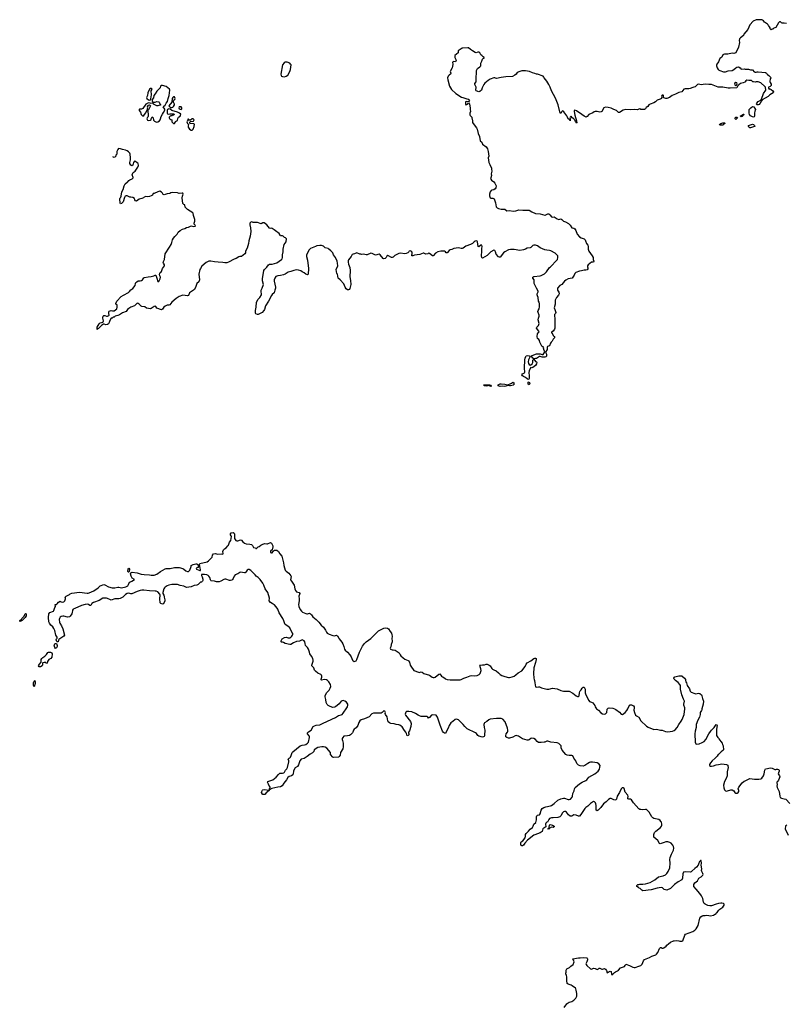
# Model space of a CAD drawing. Header units: inches. Extents: x 2354866 to 2448306, y 705012 to 877032.
# Tile 15 of 36: x 2354982 to 2371457, y 783037 to 804203. Entities that reach past the tile are written whole.
import ezdxf

# ---------------------------------------------------------------- set-up
doc = ezdxf.new("R2010")
doc.units = ezdxf.units.IN
doc.header["$MEASUREMENT"] = 0
for name, color, linetype in [('C3758', 7, 'Continuous'), ('C3759', 7, 'Continuous'), ('C3768', 7, 'Continuous'), ('C3769', 7, 'Continuous'), ('C3778', 7, 'Continuous'), ('C3850', 7, 'Continuous'), ('C3860', 7, 'Continuous'), ('C3870', 7, 'Continuous')]:
    doc.layers.add(name, color=color, linetype=linetype)

msp = doc.modelspace()

# ---------------------------------------------------------------- linework, layer by layer
at = {"layer": 'C3758', "color": 6, "elevation": 100}
msp.add_lwpolyline([(2355290, 789862), (2355281, 789890), (2355279, 789950), (2355290, 789981), (2355310, 789998), (2355318, 789970), (2355313, 789933)], close=True, dxfattribs=at)
at = {"layer": 'C3759', "color": 6, "elevation": 100}
for points in [[(2360000, 799846), (2359970, 799859), (2359950, 799849), (2359930, 799826), (2359927, 799790), (2359939, 799730), (2359947, 799650), (2359936, 799550), (2359906, 799450), (2359898, 799390), (2359872, 799290), (2359837, 799230), (2359833, 799190), (2359822, 799170), (2359750, 799113), (2359710, 799113), (2359690, 799105), (2359631, 799070), (2359590, 799054), (2359471, 798990), (2359430, 798975), (2359393, 798973), (2359350, 798982), (2359250, 798993), (2359170, 798995), (2359090, 799015), (2359050, 799010), (2358990, 798982), (2358899, 798901), (2358864, 798856), (2358850, 798830), (2358835, 798730), (2358846, 798610), (2358831, 798570), (2358790, 798530), (2358768, 798470), (2358736, 798404), (2358715, 798385), (2358650, 798349), (2358631, 798330), (2358607, 798273), (2358590, 798265), (2358490, 798278), (2358409, 798251), (2358348, 798212), (2358250, 798129), (2358206, 798074), (2358190, 798067), (2358150, 798064), (2358110, 798048), (2358080, 798020), (2358050, 797979), (2358030, 797969), (2357930, 798002), (2357910, 798035), (2357890, 798045), (2357870, 798037), (2357810, 797994), (2357789, 797989), (2357752, 797992), (2357710, 798005), (2357670, 798029), (2357610, 798035), (2357590, 798048), (2357550, 798089), (2357530, 798102), (2357510, 798108), (2357450, 798049), (2357370, 798021), (2357330, 797996), (2357301, 797970), (2357270, 797929), (2357190, 797900), (2357130, 797858), (2357090, 797841), (2357034, 797830), (2357010, 797806), (2356990, 797806), (2356970, 797788), (2356950, 797786), (2356920, 797740), (2356905, 797690), (2356890, 797662), (2356871, 797649), (2356830, 797642), (2356796, 797656), (2356784, 797656), (2356750, 797638), (2356677, 797563), (2356662, 797558), (2356650, 797546), (2356646, 797550), (2356649, 797590), (2356690, 797665), (2356710, 797685), (2356770, 797702), (2356778, 797710), (2356782, 797730), (2356766, 797790), (2356766, 797810), (2356773, 797827), (2356790, 797841), (2356810, 797841), (2356850, 797831), (2356870, 797831), (2356899, 797841), (2356908, 797850), (2356895, 797890), (2356896, 797924), (2356903, 797937), (2356950, 797951), (2356975, 797945), (2357010, 797946), (2357069, 797990), (2357077, 798023), (2357078, 798058), (2357074, 798074), (2357049, 798089), (2357045, 798105), (2357069, 798150), (2357163, 798250), (2357210, 798280), (2357322, 798338), (2357343, 798357), (2357367, 798393), (2357415, 798425), (2357465, 798490), (2357470, 798532), (2357479, 798550), (2357499, 798570), (2357530, 798587), (2357570, 798588), (2357603, 798597), (2357619, 798610), (2357648, 798652), (2357661, 798659), (2357746, 798674), (2357810, 798680), (2357864, 798696), (2357890, 798710), (2357910, 798711), (2357921, 798670), (2357931, 798650), (2357950, 798574), (2357970, 798578), (2357999, 798630), (2358008, 798670), (2357995, 798695), (2357989, 798730), (2357993, 798750), (2358004, 798770), (2358030, 798791), (2358039, 798810), (2358048, 798852), (2358091, 798910), (2358093, 798930), (2358072, 798970), (2358067, 798990), (2358094, 799050), (2358109, 799170), (2358204, 799316), (2358234, 799370), (2358249, 799410), (2358263, 799470), (2358290, 799503), (2358316, 799544), (2358369, 799590), (2358385, 799635), (2358430, 799673), (2358482, 799698), (2358530, 799711), (2358566, 799734), (2358610, 799745), (2358650, 799767), (2358671, 799771), (2358710, 799758), (2358750, 799762), (2358758, 799770), (2358750, 799786), (2358728, 799810), (2358729, 799830), (2358744, 799870), (2358744, 799910), (2358741, 799930), (2358719, 799990), (2358717, 800000)], [(2360000, 792310), (2359984, 792324), (2359950, 792364), (2359910, 792384), (2359890, 792383), (2359870, 792373), (2359844, 792330), (2359826, 792314), (2359810, 792309), (2359730, 792323), (2359710, 792317), (2359670, 792290), (2359610, 792269), (2359590, 792244), (2359570, 792190), (2359554, 792166), (2359542, 792158), (2359510, 792149), (2359490, 792149), (2359414, 792174), (2359390, 792174), (2359370, 792170), (2359301, 792130), (2359270, 792122), (2359210, 792122), (2359170, 792132), (2359100, 792140), (2359089, 792149), (2359083, 792163), (2359069, 792209), (2359050, 792238), (2359030, 792258), (2359007, 792267), (2358950, 792279), (2358890, 792273), (2358890, 792254), (2358904, 792224), (2358917, 792177), (2358917, 792150), (2358911, 792130), (2358890, 792113), (2358870, 792109), (2358818, 792062), (2358790, 792050), (2358730, 792042), (2358668, 792012), (2358570, 791997), (2358510, 792025), (2358430, 792040), (2358370, 792062), (2358250, 792064), (2358190, 792049), (2358150, 792034), (2358110, 792007), (2358091, 791990), (2358081, 791970), (2358059, 791890), (2358061, 791870), (2358080, 791830), (2358085, 791810), (2358084, 791790), (2358098, 791730), (2358098, 791710), (2358070, 791643), (2358050, 791636), (2358018, 791650), (2358004, 791670), (2357992, 791750), (2358001, 791830), (2357993, 791853), (2357950, 791901), (2357915, 791915), (2357890, 791918), (2357770, 791925), (2357650, 791938), (2357610, 791938), (2357570, 791931), (2357510, 791913), (2357390, 791862), (2357370, 791860), (2357330, 791877), (2357290, 791867), (2357257, 791850), (2357196, 791790), (2357142, 791758), (2357109, 791751), (2357030, 791753), (2356950, 791728), (2356930, 791731), (2356870, 791762), (2356850, 791767), (2356770, 791766), (2356690, 791718), (2356570, 791676), (2356533, 791650), (2356510, 791608), (2356490, 791608), (2356460, 791630), (2356437, 791637), (2356390, 791634), (2356313, 791610), (2356170, 791546), (2356128, 791532), (2356116, 791510), (2356112, 791450), (2356105, 791430), (2356070, 791382), (2356050, 791365), (2356010, 791360), (2355930, 791381), (2355910, 791381), (2355870, 791372), (2355850, 791357), (2355834, 791330), (2355831, 791310), (2355836, 791250), (2355842, 791230), (2355882, 791170), (2355910, 791110), (2355942, 790970), (2355932, 790950), (2355845, 790895), (2355824, 790876), (2355817, 790863), (2355810, 790828), (2355790, 790826), (2355778, 790838), (2355769, 790870), (2355775, 790890), (2355789, 790910), (2355789, 790930), (2355756, 790970), (2355736, 791076), (2355717, 791117), (2355691, 791151), (2355652, 791190), (2355624, 791230), (2355610, 791262), (2355600, 791350), (2355607, 791430), (2355630, 791461), (2355709, 791491), (2355718, 791502), (2355734, 791566), (2355748, 791590), (2355746, 791630), (2355770, 791631), (2355790, 791645), (2355817, 791683), (2355850, 791702), (2355870, 791691), (2355903, 791683), (2355930, 791691), (2355955, 791710), (2355969, 791750), (2355968, 791770), (2355958, 791790), (2355982, 791810), (2356050, 791847), (2356070, 791864), (2356103, 791877), (2356270, 791896), (2356430, 791875), (2356450, 791875), (2356478, 791882), (2356578, 791922), (2356666, 791990), (2356709, 792031), (2356790, 792059), (2356810, 792056), (2356890, 792009), (2356972, 791990), (2357030, 791988), (2357090, 792007), (2357110, 792006), (2357170, 791990), (2357264, 792010), (2357306, 792034), (2357322, 792058), (2357330, 792082), (2357350, 792114), (2357390, 792132), (2357446, 792170), (2357401, 792201), (2357377, 792237), (2357366, 792294), (2357373, 792310), (2357396, 792324), (2357510, 792310), (2357590, 792286), (2357655, 792275), (2357770, 792270), (2357810, 792263), (2357870, 792260), (2357930, 792283), (2358010, 792338), (2358110, 792397), (2358130, 792403), (2358213, 792407), (2358310, 792429), (2358410, 792428), (2358486, 792406), (2358510, 792391), (2358550, 792353), (2358590, 792338), (2358610, 792342), (2358639, 792370), (2358668, 792450), (2358668, 792470), (2358708, 792490), (2358770, 792507), (2358790, 792506), (2358811, 792491), (2358821, 792450), (2358811, 792429), (2358774, 792410), (2358782, 792390), (2358850, 792362), (2358870, 792362), (2358870, 792386), (2358859, 792410), (2358849, 792489), (2358855, 792510), (2359010, 792552), (2359043, 792570), (2359115, 792650), (2359127, 792693), (2359150, 792719), (2359190, 792725), (2359230, 792717), (2359310, 792721), (2359350, 792714), (2359358, 792730), (2359349, 792770), (2359363, 792810), (2359384, 792830), (2359419, 792850), (2359454, 792890), (2359469, 792910), (2359489, 792970), (2359516, 793010), (2359534, 793090), (2359529, 793110), (2359509, 793130), (2359509, 793150), (2359530, 793171), (2359570, 793176), (2359590, 793162), (2359596, 793150), (2359601, 793050), (2359609, 793029), (2359630, 793010), (2359650, 793003), (2359670, 793003), (2359730, 793020), (2359750, 793014), (2359779, 792979), (2359810, 792953), (2359850, 792939), (2359930, 792930), (2359961, 792921), (2359974, 792914), (2359983, 792903), (2360000, 792873)]]:
    msp.add_lwpolyline(points, dxfattribs=at)
for points in [[(2357310, 792326), (2357303, 792350), (2357310, 792392), (2357329, 792411), (2357341, 792390), (2357338, 792342), (2357330, 792329)], [(2354990, 791269), (2354986, 791270), (2354982, 791290), (2355023, 791317), (2355029, 791330), (2355060, 791360), (2355077, 791383), (2355090, 791418), (2355102, 791430), (2355110, 791436), (2355122, 791430), (2355121, 791390), (2355096, 791350), (2355038, 791290)], [(2355750, 790688), (2355735, 790710), (2355725, 790755), (2355736, 790784), (2355750, 790792), (2355770, 790794), (2355785, 790750), (2355786, 790730), (2355770, 790702)], [(2355550, 790366), (2355542, 790382), (2355528, 790388), (2355508, 790388), (2355481, 790379), (2355471, 790370), (2355471, 790330), (2355465, 790310), (2355430, 790290), (2355402, 790290), (2355389, 790310), (2355393, 790330), (2355404, 790350), (2355442, 790390), (2355445, 790450), (2355459, 790470), (2355477, 790490), (2355520, 790520), (2355561, 790559), (2355590, 790599), (2355604, 790610), (2355642, 790610), (2355676, 790590), (2355681, 790570), (2355670, 790498), (2355650, 790474), (2355611, 790449), (2355577, 790403), (2355570, 790368)]]:
    msp.add_lwpolyline(points, close=True, dxfattribs=at)
at = {"layer": 'C3768', "color": 6, "elevation": 100}
for points in [[(2370000, 785201), (2369950, 785190), (2369850, 785155), (2369830, 785152), (2369810, 785152), (2369770, 785164), (2369710, 785190), (2369690, 785207), (2369677, 785230), (2369661, 785310), (2369632, 785370), (2369598, 785418), (2369517, 785510), (2369472, 785570), (2369470, 785610), (2369490, 785650), (2369550, 785690), (2369580, 785750), (2369630, 785778), (2369661, 785810), (2369670, 785829), (2369665, 785850), (2369640, 785890), (2369637, 785910), (2369639, 785950), (2369624, 786030), (2369631, 786071), (2369630, 786126), (2369610, 786126), (2369605, 786115), (2369592, 786108), (2369567, 786050), (2369563, 786030), (2369530, 785984), (2369490, 785957), (2369430, 785896), (2369410, 785883), (2369390, 785877), (2369290, 785885), (2369250, 785878), (2369235, 785845), (2369229, 785750), (2369210, 785712), (2369132, 785668), (2369051, 785609), (2368967, 785530), (2368890, 785489), (2368830, 785504), (2368799, 785539), (2368768, 785548), (2368685, 785535), (2368550, 785497), (2368490, 785493), (2368438, 785482), (2368370, 785475), (2368349, 785489), (2368318, 785530), (2368297, 785537), (2368283, 785550), (2368241, 785570), (2368244, 785590), (2368267, 785610), (2368285, 785615), (2368310, 785621), (2368370, 785622), (2368429, 785630), (2368528, 785652), (2368629, 785710), (2368710, 785775), (2368810, 785798), (2368858, 785822), (2368891, 785850), (2368921, 785890), (2368953, 785970), (2368962, 786070), (2368955, 786150), (2368960, 786190), (2368990, 786264), (2369033, 786347), (2369040, 786390), (2369032, 786432), (2369018, 786458), (2368979, 786499), (2368955, 786515), (2368910, 786527), (2368870, 786527), (2368830, 786516), (2368770, 786492), (2368749, 786489), (2368733, 786493), (2368696, 786556), (2368613, 786630), (2368609, 786650), (2368613, 786690), (2368626, 786730), (2368650, 786756), (2368750, 786838), (2368775, 786870), (2368782, 786890), (2368782, 786910), (2368771, 786950), (2368760, 786970), (2368745, 786990), (2368714, 787010), (2368610, 787034), (2368590, 787043), (2368567, 787067), (2368509, 787170), (2368470, 787211), (2368450, 787223), (2368430, 787227), (2368370, 787221), (2368330, 787224), (2368310, 787228), (2368290, 787240), (2368170, 787370), (2368130, 787430), (2368110, 787446), (2368069, 787449), (2368054, 787454), (2368049, 787469), (2368055, 787505), (2368050, 787530), (2367996, 787596), (2367970, 787678), (2367950, 787690), (2367930, 787687), (2367909, 787670), (2367874, 787587), (2367824, 787510), (2367808, 787450), (2367790, 787435), (2367770, 787427), (2367750, 787429), (2367690, 787460), (2367670, 787458), (2367638, 787442), (2367586, 787390), (2367530, 787349), (2367470, 787269), (2367410, 787209), (2367390, 787199), (2367369, 787209), (2367372, 787308), (2367364, 787350), (2367355, 787370), (2367335, 787390), (2367310, 787395), (2367250, 787355), (2367190, 787298), (2367150, 787270), (2367130, 787247), (2367043, 787117), (2367010, 787084), (2366990, 787078), (2366939, 787101), (2366890, 787107), (2366850, 787085), (2366830, 787080), (2366810, 787082), (2366778, 787110), (2366736, 787170), (2366710, 787182), (2366690, 787181), (2366670, 787172), (2366646, 787150), (2366610, 787090), (2366590, 787070), (2366544, 787056), (2366450, 787045), (2366410, 787045), (2366370, 787033), (2366350, 787010), (2366330, 786964), (2366324, 786956), (2366310, 786952), (2366289, 786931), (2366284, 786910), (2366287, 786850), (2366226, 786810), (2366211, 786750), (2366170, 786721), (2366050, 786681), (2366030, 786670), (2365898, 786562), (2365839, 786501), (2365810, 786459), (2365790, 786444), (2365770, 786444), (2365758, 786450), (2365749, 786470), (2365749, 786510), (2365758, 786530), (2365792, 786548), (2365842, 786618), (2365852, 786648), (2365849, 786670), (2365853, 786690), (2365866, 786710), (2365919, 786761), (2365950, 786805), (2366001, 786839), (2366016, 786864), (2366034, 786910), (2366073, 786947), (2366085, 787005), (2366086, 787066), (2366093, 787087), (2366110, 787101), (2366150, 787110), (2366167, 787130), (2366185, 787210), (2366211, 787249), (2366249, 787270), (2366290, 787284), (2366390, 787305), (2366410, 787313), (2366470, 787352), (2366550, 787426), (2366610, 787455), (2366670, 787467), (2366690, 787467), (2366770, 787441), (2366790, 787441), (2366819, 787450), (2366854, 787490), (2366861, 787510), (2366867, 787570), (2366896, 787624), (2366905, 787670), (2366920, 787700), (2367010, 787774), (2367072, 787810), (2367150, 787847), (2367170, 787866), (2367210, 787919), (2367339, 787990), (2367412, 788050), (2367431, 788069), (2367441, 788090), (2367452, 788132), (2367454, 788170), (2367430, 788209), (2367390, 788229), (2367290, 788243), (2367250, 788241), (2367230, 788233), (2367190, 788212), (2367130, 788172), (2367090, 788155), (2367030, 788161), (2366990, 788179), (2366958, 788210), (2366930, 788270), (2366889, 788329), (2366870, 788375), (2366849, 788389), (2366810, 788389), (2366790, 788384), (2366750, 788395), (2366722, 788410), (2366641, 788501), (2366617, 788550), (2366616, 788590), (2366607, 788610), (2366570, 788641), (2366530, 788659), (2366395, 788675), (2366330, 788691), (2366309, 788691), (2366270, 788673), (2366250, 788670), (2366185, 788665), (2366130, 788667), (2366103, 788683), (2366066, 788726), (2366030, 788749), (2365990, 788757), (2365970, 788752), (2365930, 788725), (2365910, 788717), (2365890, 788718), (2365787, 788747), (2365698, 788798), (2365670, 788810), (2365650, 788812), (2365630, 788809), (2365577, 788783), (2365510, 788761), (2365490, 788758), (2365450, 788770), (2365430, 788790), (2365428, 788810), (2365438, 788850), (2365465, 788890), (2365472, 788910), (2365474, 788930), (2365464, 788970), (2365416, 789110), (2365364, 789164), (2365330, 789181), (2365230, 789179), (2365096, 789164), (2365062, 789150), (2365024, 789116), (2364972, 789088), (2364962, 789070), (2364957, 789050), (2364961, 788990), (2364976, 788930), (2364974, 788826), (2364972, 788808), (2364964, 788796), (2364950, 788785), (2364930, 788782), (2364850, 788801), (2364830, 788818), (2364798, 788858), (2364776, 788876), (2364601, 788961), (2364548, 789008), (2364514, 789050), (2364434, 789134), (2364410, 789153), (2364390, 789162), (2364370, 789166), (2364341, 789159), (2364290, 789115), (2364248, 789090), (2364210, 789032), (2364192, 788970), (2364160, 788920), (2364141, 788870), (2364130, 788859), (2364110, 788864), (2364090, 788882), (2364071, 788910), (2364017, 789037), (2363976, 789170), (2363958, 789210), (2363930, 789249), (2363850, 789263), (2363830, 789254), (2363790, 789199), (2363770, 789189), (2363750, 789210), (2363730, 789221), (2363690, 789227), (2363610, 789227), (2363576, 789236), (2363542, 789250), (2363490, 789289), (2363410, 789324), (2363346, 789334), (2363306, 789334), (2363292, 789330), (2363283, 789317), (2363268, 789272), (2363270, 789254), (2363377, 789117), (2363393, 789070), (2363390, 789010), (2363362, 788918), (2363341, 788890), (2363336, 788870), (2363343, 788850), (2363342, 788830), (2363330, 788813), (2363310, 788809), (2363301, 788830), (2363297, 788857), (2363279, 788890), (2363250, 788921), (2363199, 788999), (2363179, 789019), (2363150, 789037), (2363130, 789043), (2363070, 789050), (2363030, 789065), (2362957, 789077), (2362929, 789090), (2362904, 789110), (2362892, 789132), (2362876, 789216), (2362841, 789270), (2362837, 789290), (2362841, 789310), (2362830, 789337), (2362810, 789344), (2362791, 789330), (2362773, 789307), (2362750, 789298), (2362584, 789296), (2362550, 789278), (2362490, 789215), (2362390, 789172), (2362318, 789150), (2362291, 789130), (2362270, 789095), (2362250, 789029), (2362210, 788983), (2362170, 788954), (2362154, 788930), (2362144, 788890), (2362134, 788870), (2362090, 788833), (2362070, 788819), (2362030, 788805), (2361950, 788798), (2361925, 788775), (2361911, 788750), (2361911, 788730), (2361921, 788710), (2361935, 788650), (2361936, 788570), (2361923, 788530), (2361879, 788450), (2361871, 788390), (2361850, 788361), (2361830, 788349), (2361730, 788346), (2361710, 788353), (2361663, 788410), (2361659, 788450), (2361581, 788541), (2361547, 788567), (2361514, 788574), (2361473, 788573), (2361430, 788568), (2361390, 788556), (2361313, 788510), (2361301, 788470), (2361277, 788443), (2361224, 788416), (2361157, 788363), (2361096, 788324), (2361030, 788307), (2361003, 788270), (2360977, 788183), (2360953, 788150), (2360903, 788117), (2360872, 788068), (2360865, 788050), (2360861, 787990), (2360852, 787970), (2360824, 787950), (2360770, 787937), (2360744, 787916), (2360715, 787865), (2360659, 787790), (2360623, 787730), (2360590, 787711), (2360530, 787708), (2360403, 787677), (2360351, 787649), (2360342, 787638), (2360345, 787630), (2360277, 787583), (2360250, 787549), (2360230, 787544), (2360209, 787549), (2360197, 787557), (2360182, 787590), (2360183, 787610), (2360198, 787642), (2360210, 787651), (2360244, 787656), (2360338, 787642), (2360349, 787651), (2360350, 787672), (2360368, 787690), (2360366, 787710), (2360350, 787718), (2360330, 787770), (2360305, 787810), (2360314, 787830), (2360419, 787861), (2360497, 787923), (2360541, 787979), (2360570, 788004), (2360630, 788005), (2360655, 788010), (2360674, 788030), (2360696, 788070), (2360722, 788098), (2360739, 788130), (2360764, 788250), (2360765, 788270), (2360754, 788310), (2360772, 788328), (2360790, 788336), (2360801, 788350), (2360817, 788383), (2360837, 788450), (2360850, 788466), (2361010, 788592), (2361050, 788610), (2361104, 788616), (2361130, 788624), (2361170, 788650), (2361186, 788670), (2361210, 788770), (2361209, 788790), (2361203, 788810), (2361167, 788850), (2361164, 788870), (2361185, 788895), (2361248, 788932), (2361290, 789007), (2361315, 789025), (2361350, 789037), (2361430, 789048), (2361490, 789070), (2361690, 789170), (2361770, 789199), (2361836, 789244), (2361890, 789257), (2361910, 789270), (2361930, 789293), (2362010, 789411), (2362029, 789430), (2362037, 789470), (2362033, 789490), (2362004, 789530), (2361970, 789555), (2361930, 789565), (2361910, 789563), (2361889, 789551), (2361850, 789499), (2361770, 789432), (2361750, 789422), (2361710, 789420), (2361656, 789436), (2361610, 789463), (2361590, 789481), (2361566, 789526), (2361562, 789590), (2361550, 789650), (2361550, 789670), (2361573, 789730), (2361630, 789790), (2361655, 789830), (2361667, 789870), (2361659, 789910), (2361623, 789970), (2361599, 789999), (2361597, 790000)], [(2366044, 790000), (2366050, 789950), (2366070, 789865), (2366090, 789856), (2366130, 789864), (2366150, 789860), (2366199, 789839), (2366310, 789815), (2366350, 789814), (2366430, 789830), (2366530, 789819), (2366610, 789785), (2366670, 789771), (2366790, 789771), (2366870, 789726), (2366938, 789670), (2366970, 789655), (2366990, 789656), (2367004, 789670), (2367012, 789730), (2367021, 789759), (2367030, 789776), (2367050, 789798), (2367070, 789836), (2367090, 789854), (2367110, 789851), (2367134, 789810), (2367137, 789730), (2367148, 789690), (2367210, 789567), (2367230, 789545), (2367272, 789532), (2367296, 789516), (2367339, 789459), (2367351, 789430), (2367381, 789390), (2367419, 789359), (2367470, 789306), (2367510, 789278), (2367550, 789272), (2367570, 789278), (2367588, 789292), (2367598, 789310), (2367610, 789382), (2367630, 789402), (2367650, 789407), (2367730, 789400), (2367764, 789390), (2367794, 789374), (2367874, 789314), (2367910, 789277), (2367933, 789267), (2367992, 789308), (2368029, 789350), (2368054, 789390), (2368084, 789470), (2368102, 789478), (2368130, 789478), (2368170, 789456), (2368185, 789430), (2368189, 789410), (2368183, 789363), (2368191, 789311), (2368219, 789250), (2368235, 789235), (2368286, 789206), (2368327, 789130), (2368450, 789018), (2368490, 788995), (2368610, 788947), (2368670, 788951), (2368750, 788927), (2368790, 788930), (2368863, 788903), (2368910, 788892), (2369010, 788906), (2369050, 788920), (2369070, 788939), (2369114, 788990), (2369150, 789054), (2369199, 789121), (2369220, 789160), (2369230, 789197), (2369261, 789270), (2369275, 789390), (2369273, 789413), (2369256, 789470), (2369256, 789490), (2369269, 789550), (2369265, 789570), (2369250, 789598), (2369214, 789690), (2369185, 789810), (2369186, 789870), (2369181, 789890), (2369170, 789913), (2369130, 789957), (2369079, 790000)], [(2369293, 790000), (2369299, 789970), (2369311, 789950), (2369329, 789890), (2369377, 789817), (2369390, 789770), (2369409, 789749), (2369490, 789715), (2369510, 789710), (2369570, 789725), (2369598, 789718), (2369631, 789690), (2369643, 789670), (2369653, 789610), (2369677, 789550), (2369670, 789490), (2369642, 789390), (2369641, 789370), (2369634, 789350), (2369608, 789310), (2369608, 789270), (2369594, 789210), (2369553, 789147), (2369518, 789050), (2369523, 788990), (2369500, 788910), (2369489, 788850), (2369496, 788675), (2369510, 788638), (2369530, 788631), (2369582, 788638), (2369650, 788663), (2369690, 788687), (2369730, 788730), (2369789, 788851), (2369830, 788898), (2369850, 788932), (2369909, 788991), (2369950, 789050), (2369963, 789043), (2369970, 789032), (2369953, 788950), (2369960, 788890), (2369954, 788830), (2369957, 788817), (2369983, 788770), (2370000, 788755)], [(2370000, 788409), (2369995, 788405), (2369971, 788369), (2369925, 788330), (2369866, 788270), (2369831, 788230), (2369805, 788190), (2369805, 788170), (2369830, 788158), (2369850, 788156), (2369890, 788163), (2369950, 788183), (2370000, 788191)], [(2366682, 782970), (2366739, 783050), (2366750, 783058), (2366790, 783082), (2366850, 783098), (2366894, 783126), (2366936, 783170), (2366954, 783210), (2366958, 783270), (2366944, 783344), (2366935, 783370), (2366924, 783384), (2366856, 783436), (2366830, 783450), (2366769, 783470), (2366747, 783487), (2366737, 783550), (2366742, 783630), (2366736, 783656), (2366721, 783690), (2366719, 783710), (2366729, 783731), (2366726, 783770), (2366741, 783799), (2366798, 783830), (2366825, 783855), (2366874, 783890), (2366895, 783950), (2366868, 784012), (2366990, 784037), (2367030, 784036), (2367090, 784044), (2367170, 784035), (2367176, 784030), (2367181, 784010), (2367181, 783990), (2367173, 783947), (2367151, 783910), (2367155, 783890), (2367171, 783870), (2367250, 783803), (2367270, 783796), (2367310, 783815), (2367347, 783807), (2367390, 783782), (2367420, 783800), (2367430, 783811), (2367450, 783811), (2367490, 783792), (2367510, 783792), (2367550, 783805), (2367570, 783792), (2367590, 783762), (2367610, 783714), (2367626, 783730), (2367670, 783751), (2367690, 783742), (2367696, 783730), (2367698, 783690), (2367710, 783672), (2367730, 783685), (2367762, 783718), (2367784, 783735), (2367830, 783756), (2367849, 783770), (2367890, 783821), (2367976, 783850), (2367994, 783870), (2368010, 783898), (2368090, 783871), (2368115, 783855), (2368158, 783838), (2368190, 783831), (2368210, 783831), (2368290, 783854), (2368330, 783874), (2368359, 783901), (2368390, 783970), (2368410, 783997), (2368445, 784015), (2368519, 784041), (2368570, 784070), (2368650, 784101), (2368666, 784114), (2368697, 784150), (2368730, 784238), (2368750, 784258), (2368770, 784258), (2368790, 784242), (2368810, 784242), (2368826, 784250), (2368873, 784287), (2368889, 784311), (2368925, 784335), (2368965, 784375), (2369030, 784398), (2369050, 784398), (2369090, 784411), (2369144, 784404), (2369170, 784392), (2369210, 784392), (2369230, 784402), (2369275, 784525), (2369290, 784542), (2369450, 784605), (2369490, 784631), (2369519, 784661), (2369564, 784730), (2369601, 784890), (2369621, 784919), (2369650, 784941), (2369670, 784946), (2369710, 784943), (2369750, 784951), (2369790, 784943), (2369830, 784941), (2369890, 784956), (2369913, 784967), (2369948, 784990), (2369956, 785004), (2369968, 785012), (2370000, 785057)]]:
    msp.add_lwpolyline(points, dxfattribs=at)
msp.add_lwpolyline([(2366450, 786841), (2366410, 786845), (2366361, 786819), (2366358, 786810), (2366350, 786805), (2366329, 786810), (2366344, 786816), (2366350, 786831), (2366364, 786836), (2366370, 786890), (2366381, 786899), (2366432, 786890), (2366471, 786870), (2366470, 786849)], close=True, dxfattribs=at)
at = {"layer": 'C3769', "color": 6, "elevation": 100}
for points in [[(2366381, 800000), (2366410, 799964), (2366430, 799957), (2366470, 799967), (2366530, 799924), (2366570, 799907), (2366610, 799919), (2366630, 799907), (2366670, 799871), (2366715, 799855), (2366778, 799818), (2366810, 799786), (2366850, 799731), (2366890, 799719), (2366910, 799706), (2366935, 799670), (2366965, 799590), (2367012, 799532), (2367050, 799510), (2367110, 799490), (2367131, 799470), (2367143, 799450), (2367164, 799390), (2367190, 799356), (2367202, 799330), (2367201, 799270), (2367211, 799230), (2367287, 799130), (2367305, 799090), (2367305, 799050), (2367318, 799010), (2367314, 798990), (2367270, 798989), (2367235, 798965), (2367198, 798930), (2367186, 798910), (2367183, 798890), (2367191, 798870), (2367191, 798850), (2367176, 798825), (2367150, 798817), (2367110, 798817), (2367055, 798805), (2367010, 798794), (2366934, 798766), (2366914, 798746), (2366896, 798710), (2366855, 798650), (2366770, 798633), (2366716, 798604), (2366690, 798580), (2366633, 798507), (2366591, 798489), (2366536, 798430), (2366543, 798390), (2366570, 798342), (2366573, 798310), (2366559, 798281), (2366515, 798230), (2366495, 798190), (2366490, 798170), (2366493, 798090), (2366471, 798010), (2366479, 797970), (2366497, 797930), (2366501, 797910), (2366496, 797890), (2366478, 797862), (2366473, 797847), (2366481, 797770), (2366481, 797570), (2366475, 797550), (2366450, 797509), (2366413, 797487), (2366412, 797470), (2366423, 797463), (2366450, 797411), (2366471, 797390), (2366481, 797370), (2366450, 797335), (2366428, 797292), (2366405, 797270), (2366391, 797250), (2366371, 797189), (2366326, 797174), (2366318, 797162), (2366314, 797110), (2366285, 797055), (2366300, 797010), (2366301, 796970), (2366296, 796964), (2366290, 796957), (2366270, 796951), (2366213, 796947), (2366170, 796964), (2366150, 796960), (2366090, 796922), (2366070, 796918), (2366030, 796914), (2366010, 796929), (2365979, 796970), (2365982, 796978), (2365993, 796987), (2366090, 797022), (2366170, 797019), (2366207, 797007), (2366230, 797006), (2366259, 797050), (2366264, 797070), (2366250, 797089), (2366244, 797110), (2366242, 797138), (2366248, 797150), (2366230, 797168), (2366202, 797182), (2366184, 797230), (2366159, 797270), (2366155, 797310), (2366139, 797330), (2366112, 797352), (2366101, 797390), (2366110, 797452), (2366130, 797482), (2366146, 797490), (2366138, 797510), (2366089, 797571), (2366095, 797590), (2366134, 797630), (2366149, 797670), (2366126, 797750), (2366129, 797790), (2366145, 797830), (2366146, 797850), (2366122, 797910), (2366119, 797930), (2366125, 797950), (2366145, 797990), (2366154, 798030), (2366154, 798094), (2366147, 798127), (2366133, 798150), (2366125, 798230), (2366107, 798267), (2366103, 798290), (2366106, 798310), (2366125, 798350), (2366125, 798370), (2366086, 798430), (2366041, 798530), (2366037, 798550), (2366039, 798610), (2366009, 798649), (2366008, 798670), (2366030, 798681), (2366170, 798695), (2366190, 798702), (2366259, 798741), (2366301, 798779), (2366370, 798876), (2366390, 798891), (2366525, 799030), (2366536, 799050), (2366546, 799090), (2366549, 799110), (2366544, 799130), (2366490, 799181), (2366397, 799237), (2366370, 799244), (2366310, 799245), (2366270, 799255), (2366170, 799298), (2366110, 799341), (2366070, 799355), (2366030, 799358), (2366010, 799349), (2365970, 799307), (2365950, 799298), (2365890, 799292), (2365850, 799270), (2365810, 799256), (2365730, 799242), (2365610, 799262), (2365530, 799262), (2365490, 799256), (2365408, 799212), (2365378, 799190), (2365310, 799098), (2365304, 799096), (2365290, 799095), (2365270, 799108), (2365225, 799165), (2365209, 799210), (2365197, 799230), (2365190, 799239), (2365170, 799245), (2365107, 799210), (2365030, 799136), (2364930, 799079), (2364910, 799088), (2364907, 799127), (2364916, 799230), (2364913, 799287), (2364924, 799330), (2364910, 799355), (2364890, 799354), (2364850, 799322), (2364838, 799330), (2364821, 799430), (2364810, 799444), (2364790, 799446), (2364770, 799442), (2364749, 799431), (2364710, 799392), (2364672, 799368), (2364568, 799332), (2364510, 799292), (2364494, 799286), (2364470, 799284), (2364410, 799295), (2364310, 799284), (2364270, 799264), (2364230, 799254), (2364210, 799244), (2364170, 799189), (2364150, 799194), (2364133, 799213), (2364110, 799226), (2364030, 799229), (2363970, 799209), (2363918, 799182), (2363870, 799125), (2363850, 799125), (2363790, 799177), (2363770, 799181), (2363750, 799173), (2363710, 799165), (2363670, 799185), (2363650, 799184), (2363584, 799156), (2363470, 799143), (2363430, 799125), (2363408, 799128), (2363408, 799148), (2363418, 799170), (2363418, 799190), (2363408, 799210), (2363390, 799228), (2363370, 799235), (2363352, 799228), (2363342, 799210), (2363322, 799190), (2363290, 799177), (2363250, 799173), (2363170, 799184), (2363130, 799179), (2363045, 799135), (2363010, 799099), (2362990, 799089), (2362970, 799093), (2362890, 799135), (2362870, 799118), (2362856, 799090), (2362836, 799070), (2362810, 799059), (2362790, 799069), (2362730, 799149), (2362710, 799159), (2362630, 799141), (2362559, 799179), (2362530, 799181), (2362451, 799149), (2362430, 799145), (2362370, 799162), (2362330, 799155), (2362310, 799162), (2362290, 799162), (2362230, 799189), (2362174, 799166), (2362150, 799164), (2362128, 799152), (2362104, 799110), (2362050, 799038), (2362043, 799017), (2362041, 798990), (2362047, 798950), (2362074, 798874), (2362084, 798810), (2362074, 798674), (2362093, 798593), (2362095, 798510), (2362079, 798421), (2362070, 798405), (2362050, 798394), (2362030, 798396), (2361998, 798418), (2361973, 798453), (2361950, 798522), (2361869, 798610), (2361824, 798650), (2361809, 798730), (2361797, 798750), (2361787, 798787), (2361783, 798830), (2361817, 798910), (2361815, 798970), (2361805, 799010), (2361772, 799090), (2361727, 799150), (2361708, 799188), (2361670, 799234), (2361629, 799269), (2361610, 799281), (2361550, 799297), (2361510, 799335), (2361469, 799349), (2361430, 799349), (2361370, 799340), (2361338, 799330), (2361230, 799284), (2361195, 799250), (2361179, 799210), (2361144, 799150), (2361143, 799110), (2361164, 799030), (2361191, 798851), (2361184, 798736), (2361177, 798723), (2361170, 798718), (2361130, 798729), (2361098, 798758), (2361050, 798784), (2361025, 798805), (2360970, 798821), (2360930, 798824), (2360870, 798812), (2360811, 798790), (2360750, 798774), (2360684, 798730), (2360650, 798715), (2360590, 798702), (2360530, 798699), (2360490, 798680), (2360462, 798650), (2360448, 798610), (2360450, 798582), (2360479, 798450), (2360478, 798430), (2360462, 798390), (2360450, 798330), (2360405, 798295), (2360390, 798277), (2360330, 798149), (2360266, 798054), (2360244, 797976), (2360231, 797950), (2360191, 797910), (2360167, 797893), (2360110, 797866), (2360090, 797863), (2360059, 797879), (2360052, 797892), (2360049, 797909), (2360049, 797950), (2360063, 798023), (2360069, 798130), (2360105, 798195), (2360141, 798230), (2360179, 798290), (2360179, 798310), (2360168, 798350), (2360171, 798389), (2360194, 798430), (2360221, 798510), (2360197, 798590), (2360198, 798630), (2360230, 798810), (2360241, 798830), (2360290, 798881), (2360330, 798933), (2360353, 798947), (2360370, 798950), (2360410, 798948), (2360510, 798978), (2360561, 799010), (2360610, 799049), (2360619, 799061), (2360628, 799090), (2360631, 799150), (2360644, 799210), (2360642, 799270), (2360668, 799372), (2360705, 799430), (2360714, 799490), (2360695, 799510), (2360670, 799524), (2360646, 799546), (2360630, 799553), (2360590, 799557), (2360577, 799570), (2360556, 799610), (2360481, 799661), (2360450, 799689), (2360410, 799713), (2360390, 799719), (2360370, 799714), (2360350, 799724), (2360294, 799794), (2360234, 799834), (2360210, 799833), (2360170, 799813), (2360090, 799841), (2360070, 799845), (2360010, 799841), (2360000, 799846)], [(2366267, 800000), (2366270, 799999), (2366273, 800000)], [(2360000, 792873), (2360010, 792854), (2360052, 792852), (2360058, 792838), (2360070, 792834), (2360108, 792870), (2360130, 792879), (2360165, 792910), (2360204, 792930), (2360250, 792945), (2360290, 792935), (2360310, 792939), (2360370, 792966), (2360390, 792951), (2360425, 792890), (2360425, 792870), (2360405, 792810), (2360382, 792790), (2360372, 792770), (2360374, 792750), (2360390, 792742), (2360410, 792745), (2360436, 792784), (2360461, 792799), (2360477, 792803), (2360510, 792799), (2360542, 792770), (2360570, 792720), (2360612, 792670), (2360625, 792645), (2360652, 792530), (2360656, 792470), (2360690, 792370), (2360707, 792347), (2360765, 792305), (2360811, 792250), (2360816, 792230), (2360804, 792164), (2360821, 792130), (2360853, 792093), (2360879, 792050), (2360893, 791970), (2360909, 791929), (2360930, 791901), (2360990, 791890), (2361003, 791870), (2360997, 791843), (2360979, 791810), (2360991, 791750), (2360991, 791711), (2360975, 791630), (2360979, 791590), (2361010, 791524), (2361036, 791490), (2361061, 791470), (2361130, 791435), (2361152, 791428), (2361169, 791431), (2361190, 791441), (2361210, 791442), (2361231, 791431), (2361252, 791412), (2361283, 791363), (2361350, 791312), (2361412, 791252), (2361458, 791190), (2361510, 791141), (2361557, 791077), (2361576, 791036), (2361593, 791013), (2361633, 790993), (2361710, 790966), (2361750, 790961), (2361790, 790971), (2361810, 790956), (2361841, 790910), (2361847, 790890), (2361903, 790823), (2361925, 790785), (2361947, 790727), (2361959, 790670), (2361975, 790650), (2362030, 790604), (2362076, 790550), (2362103, 790510), (2362136, 790436), (2362150, 790418), (2362169, 790409), (2362190, 790410), (2362210, 790424), (2362228, 790450), (2362287, 790610), (2362350, 790733), (2362390, 790790), (2362430, 790826), (2362530, 790902), (2362690, 791062), (2362810, 791123), (2362850, 791131), (2362883, 791123), (2362911, 791110), (2362942, 791050), (2362970, 791018), (2362982, 790982), (2362984, 790950), (2362976, 790890), (2362988, 790850), (2362987, 790830), (2362968, 790772), (2362959, 790721), (2362945, 790690), (2362953, 790673), (2362990, 790654), (2363010, 790656), (2363050, 790648), (2363119, 790610), (2363139, 790590), (2363156, 790550), (2363170, 790530), (2363223, 790483), (2363258, 790458), (2363327, 790430), (2363340, 790420), (2363362, 790390), (2363375, 790330), (2363386, 790306), (2363450, 790213), (2363550, 790175), (2363570, 790173), (2363610, 790181), (2363630, 790175), (2363670, 790151), (2363790, 790110), (2363848, 790068), (2363870, 790060), (2363890, 790063), (2363910, 790073), (2363990, 790135), (2364010, 790140), (2364050, 790090), (2364070, 790076), (2364090, 790073), (2364130, 790036), (2364170, 790017), (2364230, 790011), (2364290, 790011), (2364350, 790015), (2364446, 790014), (2364470, 790019), (2364530, 790051), (2364592, 790068), (2364661, 790099), (2364690, 790103), (2364750, 790099), (2364812, 790108), (2364855, 790125), (2364879, 790150), (2364896, 790210), (2364893, 790250), (2364879, 790290), (2364876, 790316), (2364866, 790330), (2364930, 790338), (2364970, 790338), (2365010, 790351), (2365031, 790351), (2365071, 790330), (2365095, 790310), (2365130, 790258), (2365144, 790244), (2365168, 790228), (2365224, 790204), (2365270, 790159), (2365310, 790127), (2365346, 790106), (2365410, 790084), (2365490, 790065), (2365510, 790064), (2365566, 790074), (2365610, 790091), (2365644, 790116), (2365696, 790164), (2365770, 790208), (2365844, 790296), (2365868, 790350), (2365890, 790375), (2365970, 790423), (2366030, 790473), (2366050, 790479), (2366070, 790476), (2366079, 790470), (2366083, 790450), (2366070, 790388), (2366031, 790270), (2366021, 790150), (2366031, 790050), (2366041, 790021), (2366044, 790000)], [(2361597, 790000), (2361575, 790015), (2361530, 790018), (2361470, 790005), (2361458, 790010), (2361459, 790030), (2361472, 790068), (2361474, 790090), (2361470, 790113), (2361453, 790130), (2361390, 790158), (2361336, 790196), (2361320, 790220), (2361302, 790270), (2361257, 790310), (2361260, 790330), (2361277, 790370), (2361286, 790410), (2361288, 790432), (2361281, 790470), (2361250, 790523), (2361214, 790570), (2361210, 790610), (2361190, 790670), (2361170, 790704), (2361125, 790750), (2361114, 790790), (2361109, 790830), (2361092, 790850), (2361070, 790867), (2361050, 790870), (2360995, 790845), (2360930, 790833), (2360865, 790810), (2360810, 790775), (2360790, 790770), (2360690, 790790), (2360650, 790814), (2360630, 790821), (2360610, 790821), (2360599, 790830), (2360599, 790850), (2360619, 790890), (2360670, 790922), (2360710, 790931), (2360750, 790913), (2360770, 790913), (2360790, 790917), (2360809, 790930), (2360830, 790948), (2360844, 790970), (2360853, 790990), (2360849, 791010), (2360830, 791039), (2360785, 791130), (2360746, 791166), (2360690, 791202), (2360678, 791218), (2360660, 791280), (2360639, 791330), (2360556, 791450), (2360530, 791530), (2360516, 791556), (2360461, 791621), (2360430, 791642), (2360409, 791650), (2360370, 791678), (2360345, 791710), (2360347, 791770), (2360316, 791890), (2360258, 791970), (2360231, 792050), (2360210, 792089), (2360150, 792166), (2360110, 792209), (2360064, 792244), (2360045, 792270), (2360000, 792310)], [(2369079, 790000), (2369044, 790030), (2369038, 790050), (2369046, 790070), (2369063, 790077), (2369150, 790097), (2369190, 790101), (2369210, 790098), (2369270, 790046), (2369290, 790018), (2369293, 790000)]]:
    msp.add_lwpolyline(points, dxfattribs=at)
for points in [[(2365950, 796779), (2365970, 796781), (2365998, 796802), (2366007, 796833), (2366010, 796882), (2366030, 796906), (2366070, 796858), (2366090, 796845), (2366096, 796830), (2366090, 796802), (2366070, 796769), (2366010, 796726), (2365990, 796722), (2365970, 796726), (2365930, 796661), (2365922, 796610), (2365929, 796551), (2365928, 796492), (2365922, 796478), (2365910, 796468), (2365890, 796479), (2365852, 796512), (2365810, 796530), (2365786, 796546), (2365774, 796570), (2365790, 796590), (2365829, 796610), (2365836, 796624), (2365833, 796710), (2365837, 796890), (2365843, 796930), (2365856, 796964), (2365866, 796974), (2365902, 796982), (2365930, 796979), (2365946, 796970), (2365944, 796950), (2365917, 796890), (2365909, 796850), (2365913, 796813), (2365930, 796791)], [(2365110, 796320), (2365068, 796330), (2365050, 796342), (2365032, 796330), (2365010, 796326), (2364970, 796330), (2364950, 796350), (2364983, 796357), (2365082, 796350), (2365085, 796345), (2365110, 796344), (2365124, 796330)], [(2365510, 796331), (2365470, 796338), (2365430, 796326), (2365390, 796318), (2365350, 796323), (2365310, 796321), (2365268, 796330), (2365266, 796350), (2365308, 796372), (2365330, 796376), (2365410, 796370), (2365470, 796356), (2365540, 796380), (2365553, 796387), (2365570, 796405), (2365588, 796408), (2365602, 796390), (2365605, 796370), (2365590, 796349), (2365530, 796333)], [(2365930, 796356), (2365910, 796369), (2365907, 796390), (2365910, 796412), (2365930, 796418), (2365942, 796390), (2365941, 796370)]]:
    msp.add_lwpolyline(points, close=True, dxfattribs=at)
at = {"layer": 'C3778', "color": 6, "elevation": 100}
for points in [[(2370000, 788755), (2370010, 788746), (2370048, 788688), (2370081, 788650), (2370085, 788625), (2370102, 788590), (2370105, 788510), (2370092, 788490), (2370055, 788465), (2370000, 788409)], [(2370000, 788191), (2370070, 788203), (2370170, 788191), (2370186, 788186), (2370197, 788177), (2370203, 788163), (2370205, 788130), (2370188, 788032), (2370187, 787950), (2370167, 787890), (2370130, 787829), (2370110, 787750), (2370113, 787690), (2370130, 787645), (2370150, 787626), (2370170, 787622), (2370190, 787624), (2370268, 787648), (2370290, 787646), (2370329, 787629), (2370353, 787590), (2370370, 787575), (2370390, 787573), (2370403, 787577), (2370421, 787590), (2370434, 787610), (2370434, 787630), (2370421, 787670), (2370434, 787706), (2370510, 787798), (2370550, 787831), (2370570, 787838), (2370627, 787873), (2370655, 787885), (2370672, 787888), (2370770, 787875), (2370790, 787878), (2370864, 787876), (2370910, 787887), (2370930, 787899), (2370970, 787950), (2370981, 787990), (2370993, 788070), (2371010, 788101), (2371050, 788104), (2371110, 788121), (2371154, 788110), (2371210, 788082), (2371230, 788082), (2371246, 788094), (2371264, 788095), (2371290, 788087), (2371301, 788070), (2371301, 788050), (2371286, 788010), (2371285, 787990), (2371310, 787951), (2371316, 787930), (2371290, 787855), (2371266, 787830), (2371256, 787810), (2371259, 787750), (2371255, 787730), (2371261, 787701), (2371301, 787610), (2371318, 787510), (2371326, 787486), (2371350, 787465), (2371410, 787457), (2371450, 787444), (2371530, 787352)], [(2371470, 786887), (2371443, 786877), (2371436, 786870), (2371432, 786810), (2371495, 786670)], [(2370000, 785057), (2370010, 785071), (2370092, 785128), (2370119, 785170), (2370119, 785190), (2370105, 785205), (2370072, 785212), (2370050, 785212), (2370000, 785201)]]:
    msp.add_lwpolyline(points, dxfattribs=at)
at = {"layer": 'C3850', "color": 6, "elevation": 100}
for points in [[(2358029, 802791), (2358006, 802774), (2357999, 802741), (2357991, 802729), (2357930, 802669), (2357893, 802607), (2357867, 802573), (2357858, 802522), (2357831, 802489), (2357831, 802450), (2357850, 802431), (2357890, 802431), (2357930, 802441), (2357970, 802436), (2357978, 802430), (2357998, 802378), (2358014, 802370), (2357990, 802368), (2357950, 802348), (2357930, 802348), (2357858, 802390), (2357850, 802406), (2357830, 802406), (2357810, 802398), (2357787, 802407), (2357753, 802413), (2357734, 802410), (2357691, 802390), (2357625, 802295), (2357598, 802282), (2357558, 802282), (2357546, 802270), (2357547, 802250), (2357575, 802215), (2357590, 802165), (2357630, 802131), (2357650, 802145), (2357689, 802190), (2357729, 802270), (2357730, 802294), (2357735, 802305), (2357729, 802331), (2357750, 802365), (2357772, 802372), (2357792, 802350), (2357750, 802268), (2357738, 802262), (2357745, 802130), (2357738, 802110), (2357721, 802090), (2357716, 802070), (2357730, 802046), (2357750, 802038), (2357796, 802044), (2357806, 802050), (2357806, 802070), (2357830, 802112), (2357851, 802091), (2357861, 802041), (2357880, 802020), (2357891, 802011), (2357922, 802002), (2357950, 802005), (2357989, 802030), (2358001, 802050), (2358014, 802090), (2358015, 802110), (2358049, 802170), (2358075, 802205), (2358100, 802260), (2358104, 802270), (2358100, 802280), (2358068, 802332), (2358076, 802344), (2358110, 802362), (2358129, 802410), (2358157, 802443), (2358173, 802510), (2358196, 802570), (2358209, 802690), (2358202, 802710), (2358130, 802764), (2358050, 802790)], [(2357810, 802726), (2357790, 802726), (2357770, 802706), (2357739, 802630), (2357731, 802570), (2357707, 802530), (2357711, 802510), (2357750, 802479), (2357770, 802471), (2357790, 802482), (2357802, 802498), (2357814, 802590), (2357808, 802670), (2357826, 802710)], [(2358310, 802546), (2358290, 802542), (2358272, 802530), (2358258, 802510), (2358262, 802470), (2358254, 802450), (2358254, 802430), (2358186, 802350), (2358206, 802326), (2358230, 802318), (2358250, 802318), (2358270, 802325), (2358290, 802334), (2358308, 802370), (2358307, 802387), (2358286, 802430), (2358286, 802450), (2358303, 802477), (2358318, 802490), (2358322, 802510)], [(2358190, 802284), (2358170, 802282), (2358158, 802270), (2358151, 802250), (2358151, 802191), (2358160, 802180), (2358170, 802172), (2358210, 802182), (2358290, 802182), (2358302, 802170), (2358292, 802148), (2358273, 802147), (2358250, 802138), (2358230, 802138), (2358214, 802130), (2358194, 802110), (2358194, 802090), (2358198, 802078), (2358210, 802074), (2358230, 802054), (2358253, 802053), (2358254, 802010), (2358290, 801974), (2358310, 801974), (2358326, 801990), (2358327, 802013), (2358370, 802034), (2358380, 802080), (2358396, 802104), (2358428, 802130), (2358442, 802170), (2358418, 802190), (2358370, 802217), (2358250, 802248), (2358217, 802277)], [(2358450, 802328), (2358410, 802326), (2358402, 802310), (2358412, 802290), (2358450, 802272), (2358468, 802290), (2358468, 802310)], [(2358710, 802068), (2358690, 802068), (2358650, 802046), (2358630, 802046), (2358610, 802066), (2358598, 802062), (2358594, 802030), (2358578, 802022), (2358574, 802010), (2358590, 801974), (2358612, 801952), (2358602, 801918), (2358601, 801890), (2358631, 801850), (2358670, 801828), (2358690, 801831), (2358713, 801850), (2358734, 801910), (2358735, 801955), (2358727, 801967), (2358648, 801968), (2358640, 801980), (2358640, 802000), (2358650, 802014), (2358716, 802024), (2358727, 802033), (2358728, 802050)]]:
    msp.add_lwpolyline(points, close=True, dxfattribs=at)
msp.add_lwpolyline([(2358717, 800000), (2358710, 800038), (2358702, 800050), (2358590, 800123), (2358541, 800170), (2358530, 800226), (2358509, 800229), (2358485, 800250), (2358475, 800370), (2358479, 800410), (2358496, 800450), (2358490, 800472), (2358470, 800477), (2358411, 800469), (2358370, 800479), (2358270, 800489), (2358230, 800482), (2358210, 800469), (2358150, 800458), (2358090, 800435), (2358066, 800446), (2358050, 800474), (2358030, 800495), (2357990, 800515), (2357950, 800504), (2357870, 800468), (2357850, 800466), (2357834, 800430), (2357806, 800414), (2357770, 800403), (2357730, 800397), (2357690, 800402), (2357654, 800390), (2357642, 800370), (2357610, 800357), (2357550, 800345), (2357490, 800299), (2357470, 800308), (2357455, 800330), (2357450, 800358), (2357410, 800378), (2357370, 800389), (2357350, 800385), (2357290, 800419), (2357270, 800419), (2357250, 800406), (2357236, 800384), (2357206, 800290), (2357170, 800248), (2357150, 800246), (2357142, 800262), (2357136, 800350), (2357141, 800370), (2357154, 800386), (2357163, 800410), (2357179, 800501), (2357205, 800555), (2357224, 800630), (2357250, 800671), (2357289, 800710), (2357303, 800717), (2357330, 800745), (2357350, 800758), (2357399, 800781), (2357419, 800801), (2357421, 800810), (2357399, 800870), (2357404, 800890), (2357422, 800918), (2357462, 800950), (2357522, 801030), (2357533, 801070), (2357529, 801109), (2357510, 801129), (2357470, 801155), (2357450, 801158), (2357431, 801130), (2357410, 801078), (2357390, 801062), (2357370, 801075), (2357349, 801111), (2357349, 801130), (2357364, 801190), (2357364, 801230), (2357353, 801310), (2357346, 801330), (2357319, 801359), (2357290, 801381), (2357256, 801396), (2357190, 801410), (2357150, 801430), (2357108, 801432), (2357088, 801412), (2357073, 801370), (2357071, 801310), (2357051, 801289), (2357045, 801270), (2357030, 801249), (2357010, 801242), (2356984, 801255)], dxfattribs=at)
at = {"layer": 'C3860', "color": 6, "elevation": 100}
for points in [[(2370000, 802751), (2369990, 802751), (2369850, 802810), (2369793, 802807), (2369710, 802816), (2369630, 802802), (2369570, 802816), (2369550, 802809), (2369499, 802761), (2369470, 802750), (2369450, 802747), (2369390, 802721), (2369364, 802716), (2369282, 802718), (2369251, 802710), (2369210, 802649), (2369146, 802634), (2369079, 802601), (2369002, 802570), (2368950, 802533), (2368890, 802509), (2368866, 802510), (2368824, 802524), (2368816, 802536), (2368817, 802570), (2368810, 802579), (2368790, 802579), (2368779, 802570), (2368771, 802550), (2368782, 802530), (2368772, 802510), (2368748, 802492), (2368685, 802475), (2368643, 802437), (2368610, 802414), (2368530, 802389), (2368505, 802370), (2368484, 802336), (2368445, 802315), (2368434, 802290), (2368410, 802269), (2368330, 802269), (2368310, 802286), (2368250, 802264), (2368190, 802273), (2368110, 802264), (2368011, 802269), (2367950, 802255), (2367870, 802208), (2367850, 802206), (2367809, 802249), (2367750, 802269), (2367690, 802302), (2367630, 802317), (2367570, 802321), (2367538, 802310), (2367491, 802229), (2367478, 802222), (2367450, 802217), (2367390, 802229), (2367351, 802229), (2367330, 802222), (2367298, 802202), (2367214, 802166), (2367178, 802122), (2367153, 802107), (2367110, 802128), (2367065, 802165), (2366950, 802245), (2366910, 802259), (2366901, 802250), (2366901, 802230), (2366910, 802150), (2366945, 802025), (2366950, 802022), (2366955, 801985), (2366950, 801978), (2366940, 802000), (2366929, 802009), (2366916, 802036), (2366897, 802057), (2366890, 802075), (2366856, 802096), (2366830, 802126), (2366810, 802106), (2366805, 802095), (2366812, 802072), (2366810, 802029), (2366808, 802048), (2366790, 802049), (2366783, 802063), (2366770, 802075), (2366757, 802110), (2366739, 802139), (2366679, 802219), (2366650, 802245), (2366633, 802227), (2366610, 802185), (2366590, 802223), (2366581, 802250), (2366554, 802374), (2366495, 802515), (2366412, 802670), (2366385, 802750), (2366352, 802812), (2366310, 802881), (2366256, 802950), (2366249, 802970), (2366228, 802990), (2366111, 803029), (2366089, 803029), (2366049, 803049), (2366002, 803062), (2365938, 803090), (2365850, 803106), (2365770, 803102), (2365728, 803092), (2365670, 803069), (2365648, 803032), (2365626, 803010), (2365570, 802983), (2365430, 802975), (2365330, 802961), (2365230, 802941), (2365210, 802944), (2365190, 802954), (2365170, 802954), (2365090, 802921), (2365050, 802899), (2364980, 802840), (2364955, 802810), (2364920, 802740), (2364903, 802690), (2364870, 802657), (2364849, 802649), (2364795, 802675), (2364788, 802690), (2364789, 802750), (2364764, 802810), (2364761, 802830), (2364789, 802870), (2364795, 802890), (2364789, 802990), (2364801, 803030), (2364801, 803110), (2364821, 803150), (2364872, 803188), (2364889, 803210), (2364889, 803250), (2364894, 803270), (2364915, 803310), (2364929, 803351), (2364950, 803374), (2364962, 803378), (2364966, 803390), (2364943, 803403), (2364913, 803433), (2364889, 803449), (2364868, 803490), (2364850, 803508), (2364830, 803508), (2364790, 803488), (2364770, 803494), (2364716, 803536), (2364670, 803559), (2364630, 803595), (2364610, 803599), (2364506, 803594), (2364490, 803589), (2364405, 803530), (2364402, 803490), (2364331, 803430), (2364335, 803390), (2364361, 803330), (2364358, 803310), (2364350, 803298), (2364310, 803302), (2364286, 803290), (2364291, 803250), (2364286, 803194), (2364278, 803170), (2364236, 803090), (2364244, 803050), (2364241, 803030), (2364209, 803011), (2364190, 802989), (2364178, 802950), (2364180, 802910), (2364216, 802776), (2364237, 802737), (2364262, 802702), (2364358, 802618), (2364480, 802540), (2364507, 802527), (2364590, 802500), (2364617, 802497), (2364631, 802491), (2364640, 802480), (2364645, 802470), (2364630, 802438), (2364590, 802442), (2364565, 802435), (2364562, 802430), (2364565, 802390), (2364570, 802374), (2364590, 802378), (2364608, 802390), (2364630, 802414), (2364651, 802390), (2364666, 802310), (2364663, 802270), (2364667, 802230), (2364656, 802190), (2364658, 802158), (2364663, 802143), (2364695, 802110), (2364696, 802090), (2364715, 802030), (2364714, 801990), (2364724, 801970), (2364798, 801878), (2364812, 801850), (2364835, 801755), (2364863, 801690), (2364881, 801601), (2364911, 801571), (2364925, 801530), (2365010, 801471), (2365038, 801430), (2365051, 801370), (2365062, 801270), (2365051, 801230), (2365061, 801130), (2365085, 801090), (2365121, 801010), (2365118, 800990), (2365126, 800950), (2365115, 800890), (2365119, 800850), (2365110, 800806), (2365102, 800790), (2365122, 800750), (2365170, 800715), (2365192, 800692), (2365210, 800661), (2365218, 800630), (2365214, 800590), (2365203, 800570), (2365170, 800545), (2365130, 800539), (2365111, 800530), (2365095, 800505), (2365075, 800450), (2365078, 800418), (2365091, 800371), (2365110, 800363), (2365150, 800364), (2365175, 800350), (2365185, 800330), (2365205, 800265), (2365223, 800183), (2365241, 800161), (2365270, 800146), (2365330, 800132), (2365405, 800130), (2365450, 800095), (2365510, 800098), (2365590, 800085), (2365646, 800094), (2365710, 800115), (2365794, 800106), (2365891, 800110), (2365928, 800108), (2365990, 800070), (2366070, 800038), (2366170, 800028), (2366267, 800000)], [(2370000, 803295), (2369966, 803250), (2369959, 803230), (2369959, 803210), (2369968, 803170), (2369994, 803130), (2370000, 803126)], [(2366273, 800000), (2366290, 800005), (2366330, 800030), (2366350, 800030), (2366372, 800012), (2366381, 800000)]]:
    msp.add_lwpolyline(points, dxfattribs=at)
msp.add_lwpolyline([(2360690, 803293), (2360662, 803278), (2360628, 803232), (2360593, 803030), (2360602, 803002), (2360611, 802990), (2360630, 802982), (2360670, 802977), (2360710, 802986), (2360745, 803010), (2360789, 803091), (2360803, 803130), (2360815, 803230), (2360805, 803250), (2360786, 803266), (2360730, 803290)], close=True, dxfattribs=at)
at = {"layer": 'C3870', "color": 6, "elevation": 100}
for points in [[(2371458, 804118), (2371410, 804129), (2371368, 804128), (2371350, 804138), (2371330, 804158), (2371310, 804155), (2371290, 804138), (2371230, 804038), (2371190, 804018), (2371170, 804002), (2371144, 803996), (2371130, 803988), (2371110, 804006), (2371108, 804030), (2371098, 804050), (2371075, 804075), (2371068, 804090), (2371049, 804110), (2370989, 804149), (2370970, 804175), (2370948, 804190), (2370930, 804197), (2370830, 804203), (2370810, 804199), (2370748, 804172), (2370671, 804089), (2370627, 803993), (2370546, 803890), (2370534, 803866), (2370470, 803814), (2370454, 803790), (2370447, 803753), (2370448, 803710), (2370431, 803610), (2370370, 803489), (2370330, 803479), (2370290, 803483), (2370197, 803463), (2370130, 803461), (2370104, 803456), (2370094, 803446), (2370070, 803399), (2370030, 803368), (2370002, 803298), (2370000, 803295)], [(2370000, 803126), (2370026, 803110), (2370110, 803083), (2370150, 803084), (2370210, 803103), (2370290, 803108), (2370329, 803130), (2370370, 803171), (2370390, 803185), (2370430, 803186), (2370467, 803167), (2370490, 803142), (2370550, 803145), (2370570, 803138), (2370642, 803142), (2370690, 803125), (2370730, 803122), (2370765, 803085), (2370790, 803072), (2370810, 803072), (2370830, 803082), (2370850, 803082), (2371006, 803066), (2371030, 803052), (2371041, 803041), (2371050, 803022), (2371084, 803004), (2371114, 802970), (2371122, 802950), (2371112, 802928), (2371106, 802874), (2371111, 802850), (2371130, 802814), (2371131, 802789), (2371113, 802767), (2371074, 802750), (2371072, 802730), (2371090, 802712), (2371110, 802714), (2371130, 802705), (2371170, 802673), (2371180, 802650), (2371176, 802630), (2371105, 802590), (2371067, 802553), (2370939, 802481), (2370922, 802458), (2370895, 802405), (2370870, 802379), (2370850, 802369), (2370830, 802369), (2370821, 802381), (2370818, 802390), (2370822, 802410), (2370850, 802444), (2370892, 802468), (2370923, 802497), (2370967, 802613), (2371016, 802690), (2371007, 802750), (2370997, 802770), (2370910, 802844), (2370850, 802866), (2370806, 802866), (2370798, 802862), (2370750, 802865), (2370738, 802870), (2370710, 802895), (2370690, 802899), (2370650, 802897), (2370610, 802904), (2370590, 802889), (2370575, 802865), (2370563, 802857), (2370530, 802843), (2370470, 802829), (2370435, 802805), (2370416, 802784), (2370401, 802750), (2370390, 802739), (2370250, 802730), (2370210, 802732), (2370090, 802755), (2370030, 802750), (2370000, 802751)]]:
    msp.add_lwpolyline(points, dxfattribs=at)
for points in [[(2370370, 802852), (2370344, 802830), (2370350, 802802), (2370370, 802782), (2370388, 802792), (2370396, 802804), (2370399, 802821), (2370390, 802848)], [(2370490, 802115), (2370466, 802126), (2370466, 802130), (2370535, 802175), (2370542, 802170), (2370539, 802150), (2370510, 802125)], [(2370750, 802109), (2370730, 802113), (2370690, 802135), (2370664, 802164), (2370655, 802190), (2370659, 802210), (2370659, 802270), (2370693, 802310), (2370730, 802338), (2370756, 802330), (2370792, 802270), (2370791, 802250), (2370783, 802237), (2370771, 802190), (2370774, 802170), (2370770, 802130), (2370763, 802117)], [(2370053, 801933), (2370030, 801935), (2370021, 801950), (2370047, 801973), (2370090, 801988), (2370125, 801985), (2370136, 801976), (2370138, 801970), (2370110, 801947), (2370090, 801936)], [(2370370, 802059), (2370357, 802070), (2370358, 802090), (2370370, 802107), (2370394, 802110), (2370404, 802104), (2370411, 802090)], [(2370690, 801877), (2370670, 801879), (2370650, 801889), (2370641, 801910), (2370646, 801930), (2370730, 801954), (2370750, 801951), (2370776, 801930), (2370778, 801910), (2370774, 801906), (2370710, 801885)]]:
    msp.add_lwpolyline(points, close=True, dxfattribs=at)

doc.saveas('drawing.dxf')
